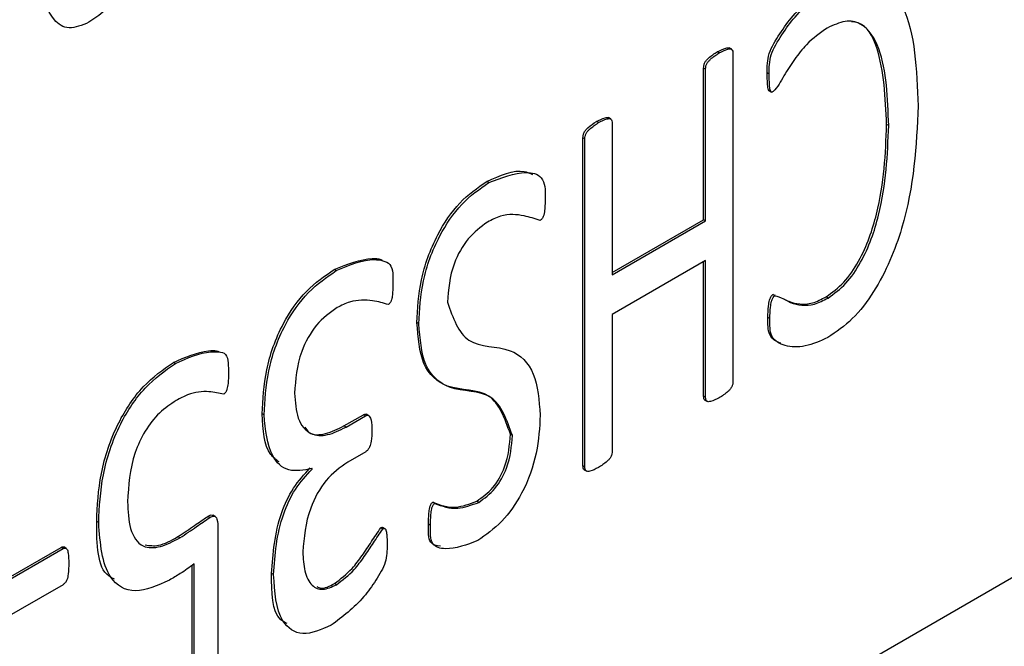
# Model space of a CAD drawing. Header units: inches. Extents: x 0 to 6721, y -3375 to 1330.
# Tile 13 of 196: x 453 to 464, y 919 to 926. Entities that reach past the tile are written whole.
import ezdxf

# ---------------------------------------------------------------- set-up
doc = ezdxf.new("R2010")
doc.units = ezdxf.units.IN
doc.header["$MEASUREMENT"] = 0

msp = doc.modelspace()

# ---------------------------------------------------------------- linework, layer by layer
at = {"color": 7, "linetype": 'Continuous', "lineweight": 25}
for p, q in [((395.299, 880.209), (511.971, 947.547)), ((460.719, 925.358), (460.698, 925.37)), ((460.852, 925.396), (460.826, 925.411)), ((460.865, 925.352), (460.865, 921.857)), ((460.553, 923.581), (460.553, 925.196)), ((460.574, 925.184), (460.553, 925.196)), ((460.574, 923.569), (460.574, 925.184)), ((461.251, 925.133), (461.23, 925.145)), ((461.251, 924.956), (461.278, 924.94)), ((459.564, 924.653), (459.538, 924.668)), ((459.432, 924.615), (459.411, 924.627)), ((459.577, 924.609), (459.577, 922.994)), ((462.526, 924.583), (462.504, 924.595)), ((459.267, 920.959), (459.267, 924.454)), ((459.288, 924.442), (459.267, 924.454)), ((459.288, 920.947), (459.288, 924.442)), ((458.262, 923.976), (458.241, 923.989)), ((459.577, 923.018), (460.553, 923.581)), ((460.574, 923.569), (460.553, 923.581)), ((459.577, 922.994), (460.574, 923.569)), ((460.574, 923.147), (459.577, 922.572)), ((460.553, 921.701), (460.553, 923.135)), ((460.574, 921.689), (460.574, 923.147)), ((456.637, 923.038), (456.616, 923.051)), ((461.291, 922.783), (461.316, 922.775)), ((461.312, 922.771), (461.291, 922.783)), ((461.879, 922.746), (461.858, 922.759)), ((459.577, 922.572), (459.577, 921.114)), ((461.26, 922.527), (461.239, 922.539)), ((457.518, 922.472), (457.497, 922.484)), ((454.922, 922.049), (454.901, 922.061)), ((460.574, 921.689), (460.553, 921.701)), ((460.566, 921.658), (460.593, 921.643)), ((455.868, 921.5), (455.847, 921.512)), ((456.719, 921.383), (456.927, 921.503)), ((456.741, 921.371), (456.948, 921.491)), ((456.948, 921.491), (456.927, 921.503)), ((456.984, 921.492), (456.957, 921.507)), ((456.741, 921.371), (456.719, 921.383)), ((458.514, 921.283), (458.493, 921.295)), ((456.951, 921.109), (456.759, 920.999)), ((459.288, 920.947), (459.267, 920.959)), ((456.38, 920.923), (456.371, 920.929)), ((456.38, 920.923), (456.38, 920.929)), ((459.281, 920.916), (459.307, 920.901)), ((457.687, 920.558), (457.666, 920.57)), ((458.156, 920.569), (458.135, 920.582)), ((454.105, 920.353), (454.084, 920.365)), ((455.288, 920.408), (455.267, 920.42)), ((455.351, 920.417), (455.324, 920.432)), ((457.641, 920.323), (457.62, 920.335)), ((455.376, 920.282), (455.376, 918.799)), ((457.132, 920.285), (457.111, 920.297)), ((457.159, 920.287), (457.133, 920.303)), ((454.971, 920.192), (454.95, 920.204)), ((452.997, 919.681), (453.704, 920.089)), ((453.018, 919.669), (453.725, 920.077)), ((453.725, 920.077), (453.704, 920.089)), ((453.759, 920.079), (453.733, 920.094)), ((455.122, 918.892), (455.122, 919.913)), ((455.101, 918.904), (455.101, 919.898)), ((455.969, 919.8), (455.948, 919.812)), ((456.639, 919.692), (456.618, 919.704)), ((453.725, 919.692), (453.018, 919.284))]:
    msp.add_line(p, q, dxfattribs=at)
for points, knots in [([(454.618, 927.246), (454.606, 926.977), (454.587, 926.572), (454.366, 926.05), (454.171, 925.797), (454.058, 925.721), (454.001, 925.684)], [0, 0, 0, 0, 0.500079, 0.749522, 0.874689, 1, 1, 1, 1]), ([(454.001, 925.684), (453.927, 925.653), (453.778, 925.591), (453.571, 925.737), (453.422, 926.228), (453.413, 926.734), (453.407, 927.071)], [0, 0, 0, 0, 0.124147, 0.248678, 0.498441, 1, 1, 1, 1]), ([(461.911, 926.074), (461.996, 926.114), (462.166, 926.195), (462.468, 926.169), (462.799, 925.758), (462.824, 925.179), (462.84, 924.793)], [0, 0, 0, 0, 0.125343, 0.250608, 0.499849, 1, 1, 1, 1]), ([(461.23, 925.145), (461.23, 925.213), (461.231, 925.349), (461.365, 925.566), (461.564, 925.844), (461.756, 925.986), (461.89, 926.086)], [0, 0, 0, 0, 0.186632, 0.373448, 0.561249, 1, 1, 1, 1]), ([(461.251, 925.133), (461.252, 925.201), (461.252, 925.337), (461.386, 925.554), (461.585, 925.831), (461.777, 925.974), (461.911, 926.074)], [0, 0, 0, 0, 0.186632, 0.373448, 0.561249, 1, 1, 1, 1]), ([(462.526, 924.583), (462.515, 924.876), (462.5, 925.315), (462.284, 925.667), (462.065, 925.714), (461.936, 925.653), (461.871, 925.623)], [0, 0, 0, 0, 0.500631, 0.749868, 0.87489, 1, 1, 1, 1]), ([(462.504, 924.595), (462.491, 924.881), (462.472, 925.31), (462.288, 925.672), (462.153, 925.687), (462.128, 925.69)], [0, 0, 0, 0, 0.621456, 0.930845, 1, 1, 1, 1]), ([(461.871, 925.623), (461.795, 925.57), (461.669, 925.482), (461.52, 925.289), (461.424, 925.146), (461.36, 925.022), (461.317, 924.971), (461.295, 924.945)], [0, 0, 0, 0, 0.3391511, 0.5600256, 0.7809389, 0.8914997, 1, 1, 1, 1]), ([(460.553, 925.196), (460.553, 925.205), (460.554, 925.224), (460.564, 925.255), (460.584, 925.282), (460.628, 925.324), (460.667, 925.35), (460.698, 925.37)], [0, 0, 0, 0, 0.125334, 0.250147, 0.375125, 0.500546, 1, 1, 1, 1]), ([(460.698, 925.37), (460.729, 925.385), (460.768, 925.404), (460.812, 925.415), (460.823, 925.411), (460.828, 925.409)], [0, 0, 0, 0, 0.687328, 0.860027, 1, 1, 1, 1]), ([(460.719, 925.358), (460.751, 925.373), (460.79, 925.392), (460.834, 925.403), (460.854, 925.398), (460.864, 925.378), (460.865, 925.361), (460.865, 925.352)], [0, 0, 0, 0, 0.499438, 0.624927, 0.749866, 0.874592, 1, 1, 1, 1]), ([(460.574, 925.184), (460.575, 925.193), (460.575, 925.211), (460.585, 925.243), (460.605, 925.27), (460.649, 925.312), (460.688, 925.337), (460.719, 925.358)], [0, 0, 0, 0, 0.125334, 0.250147, 0.375125, 0.500546, 1, 1, 1, 1]), ([(461.254, 924.955), (461.253, 924.955), (461.246, 924.957), (461.238, 924.985), (461.231, 925.047), (461.231, 925.106), (461.23, 925.145)], [0, 0, 0, 0, 0.01577, 0.155422, 0.436869, 1, 1, 1, 1]), ([(461.295, 924.945), (461.291, 924.943), (461.282, 924.938), (461.269, 924.944), (461.258, 924.971), (461.253, 925.036), (461.252, 925.094), (461.251, 925.133)], [0, 0, 0, 0, 0.0623714, 0.125124, 0.2492591, 0.4994357, 1, 1, 1, 1]), ([(462.84, 924.793), (462.82, 924.368), (462.789, 923.732), (462.45, 922.909), (462.144, 922.507), (461.966, 922.385), (461.877, 922.324)], [0, 0, 0, 0, 0.500012, 0.749522, 0.874763, 1, 1, 1, 1]), ([(459.411, 924.627), (459.442, 924.642), (459.48, 924.661), (459.525, 924.673), (459.535, 924.668), (459.54, 924.666)], [0, 0, 0, 0, 0.690899, 0.86456, 1, 1, 1, 1]), ([(459.432, 924.615), (459.463, 924.63), (459.502, 924.65), (459.547, 924.66), (459.566, 924.655), (459.577, 924.635), (459.577, 924.617), (459.577, 924.609)], [0, 0, 0, 0, 0.499371, 0.624891, 0.749925, 0.874588, 1, 1, 1, 1]), ([(459.267, 924.454), (459.267, 924.463), (459.268, 924.481), (459.278, 924.512), (459.297, 924.54), (459.342, 924.582), (459.38, 924.607), (459.411, 924.627)], [0, 0, 0, 0, 0.125121, 0.250372, 0.37519, 0.500615, 1, 1, 1, 1]), ([(459.288, 924.442), (459.288, 924.451), (459.289, 924.469), (459.3, 924.5), (459.319, 924.527), (459.363, 924.569), (459.402, 924.595), (459.432, 924.615)], [0, 0, 0, 0, 0.125121, 0.250372, 0.37519, 0.500615, 1, 1, 1, 1]), ([(461.858, 922.759), (461.923, 922.806), (462.054, 922.9), (462.265, 923.215), (462.473, 923.82), (462.492, 924.285), (462.504, 924.595)], [0, 0, 0, 0, 0.124761, 0.249813, 0.499437, 1, 1, 1, 1]), ([(461.879, 922.746), (461.944, 922.793), (462.075, 922.888), (462.287, 923.203), (462.494, 923.807), (462.513, 924.272), (462.526, 924.583)], [0, 0, 0, 0, 0.124761, 0.249813, 0.499437, 1, 1, 1, 1]), ([(458.241, 923.989), (458.384, 924.053), (458.567, 924.135), (458.7, 924.076), (458.729, 924.063)], [0, 0, 0, 0, 0.781525, 1, 1, 1, 1]), ([(458.262, 923.976), (458.398, 924.028), (458.602, 924.107), (458.816, 924.066), (458.865, 923.938), (458.865, 923.858), (458.865, 923.818)], [0, 0, 0, 0, 0.498381, 0.749119, 0.874081, 1, 1, 1, 1]), ([(457.497, 922.484), (457.505, 922.633), (457.52, 922.931), (457.683, 923.392), (457.945, 923.782), (458.142, 923.92), (458.241, 923.989)], [0, 0, 0, 0, 0.280785, 0.56048, 0.780148, 1, 1, 1, 1]), ([(457.518, 922.472), (457.526, 922.621), (457.542, 922.919), (457.704, 923.38), (457.967, 923.769), (458.164, 923.907), (458.262, 923.976)], [0, 0, 0, 0, 0.280785, 0.56048, 0.780148, 1, 1, 1, 1]), ([(458.865, 923.818), (458.864, 923.778), (458.863, 923.717), (458.854, 923.642), (458.839, 923.602), (458.824, 923.582), (458.815, 923.576), (458.811, 923.573)], [0, 0, 0, 0, 0.50039, 0.750395, 0.874858, 0.93748, 1, 1, 1, 1]), ([(458.811, 923.573), (458.754, 923.591), (458.661, 923.621), (458.52, 923.64), (458.389, 923.628), (458.295, 923.579), (458.249, 923.555)], [0, 0, 0, 0, 0.338344, 0.559115, 0.779479, 1, 1, 1, 1]), ([(458.249, 923.555), (458.177, 923.502), (458.034, 923.397), (457.849, 923.06), (457.833, 922.837), (457.823, 922.701)], [0, 0, 0, 0, 0.280026, 0.560154, 1, 1, 1, 1]), ([(456.616, 923.051), (456.755, 923.106), (456.929, 923.175), (457.091, 923.168), (457.121, 923.151), (457.125, 923.148)], [0, 0, 0, 0, 0.770631, 0.965004, 1, 1, 1, 1]), ([(456.637, 923.038), (456.779, 923.098), (456.956, 923.172), (457.134, 923.147), (457.246, 923.103), (457.243, 922.971), (457.24, 922.883)], [0, 0, 0, 0, 0.499408, 0.625371, 0.750518, 1, 1, 1, 1]), ([(455.847, 921.512), (455.855, 921.665), (455.871, 921.971), (456.035, 922.448), (456.312, 922.843), (456.515, 922.981), (456.616, 923.051)], [0, 0, 0, 0, 0.280868, 0.560404, 0.77996, 1, 1, 1, 1]), ([(455.868, 921.5), (455.876, 921.653), (455.892, 921.959), (456.056, 922.435), (456.333, 922.83), (456.536, 922.969), (456.637, 923.038)], [0, 0, 0, 0, 0.280868, 0.560404, 0.77996, 1, 1, 1, 1]), ([(457.24, 922.883), (457.24, 922.849), (457.239, 922.798), (457.231, 922.736), (457.215, 922.696), (457.201, 922.683), (457.194, 922.676)], [0, 0, 0, 0, 0.499839, 0.75054, 0.875141, 1, 1, 1, 1]), ([(461.239, 922.539), (461.239, 922.579), (461.239, 922.638), (461.253, 922.713), (461.264, 922.752), (461.278, 922.774), (461.287, 922.78), (461.291, 922.783)], [0, 0, 0, 0, 0.500273, 0.750124, 0.874904, 0.93746, 1, 1, 1, 1]), ([(461.26, 922.527), (461.26, 922.567), (461.261, 922.626), (461.274, 922.701), (461.286, 922.74), (461.299, 922.762), (461.308, 922.768), (461.312, 922.771)], [0, 0, 0, 0, 0.500273, 0.750124, 0.874904, 0.93746, 1, 1, 1, 1]), ([(461.312, 922.771), (461.342, 922.762), (461.401, 922.745), (461.486, 922.69), (461.598, 922.666), (461.732, 922.669), (461.83, 922.721), (461.879, 922.746)], [0, 0, 0, 0, 0.16771, 0.338346, 0.559073, 0.779504, 1, 1, 1, 1]), ([(461.415, 922.734), (461.43, 922.726), (461.479, 922.699), (461.576, 922.678), (461.711, 922.682), (461.809, 922.733), (461.858, 922.759)], [0, 0, 0, 0, 0.1226741, 0.4153489, 0.7076318, 1, 1, 1, 1]), ([(456.646, 922.644), (456.569, 922.589), (456.416, 922.479), (456.219, 922.116), (456.203, 921.878), (456.193, 921.732)], [0, 0, 0, 0, 0.279767, 0.559427, 1, 1, 1, 1]), ([(457.194, 922.676), (457.139, 922.692), (457.047, 922.719), (456.908, 922.726), (456.781, 922.713), (456.691, 922.667), (456.646, 922.644)], [0, 0, 0, 0, 0.33923, 0.559691, 0.779838, 1, 1, 1, 1]), ([(457.823, 922.701), (457.88, 922.536), (457.998, 922.198), (458.488, 922.255), (458.775, 921.97), (458.799, 921.656), (458.811, 921.499)], [0, 0, 0, 0, 0.2735789, 0.5573598, 0.7783826, 1, 1, 1, 1]), ([(461.376, 922.264), (461.357, 922.271), (461.31, 922.289), (461.236, 922.361), (461.238, 922.471), (461.239, 922.539)], [0, 0, 0, 0, 0.217138, 0.52152, 1, 1, 1, 1]), ([(458.493, 921.295), (458.435, 921.46), (458.316, 921.796), (457.829, 921.742), (457.533, 922.013), (457.509, 922.327), (457.497, 922.484)], [0, 0, 0, 0, 0.273727, 0.557536, 0.778436, 1, 1, 1, 1]), ([(458.514, 921.283), (458.456, 921.448), (458.337, 921.784), (457.85, 921.73), (457.554, 922.001), (457.53, 922.315), (457.518, 922.472)], [0, 0, 0, 0, 0.273727, 0.557536, 0.778436, 1, 1, 1, 1]), ([(461.877, 922.324), (461.796, 922.288), (461.633, 922.216), (461.453, 922.224), (461.338, 922.272), (461.257, 922.348), (461.259, 922.459), (461.26, 922.527)], [0, 0, 0, 0, 0.279834, 0.559769, 0.683384, 0.806486, 1, 1, 1, 1]), ([(454.901, 922.061), (455.028, 922.115), (455.188, 922.183), (455.345, 922.191), (455.377, 922.179), (455.385, 922.176)], [0, 0, 0, 0, 0.753057, 0.942745, 1, 1, 1, 1]), ([(454.922, 922.049), (455.052, 922.106), (455.214, 922.179), (455.382, 922.173), (455.469, 922.161), (455.488, 922.055), (455.487, 921.981), (455.487, 921.945)], [0, 0, 0, 0, 0.499164, 0.624898, 0.74975, 0.874337, 1, 1, 1, 1]), ([(454.084, 920.365), (454.091, 920.532), (454.107, 920.866), (454.276, 921.384), (454.568, 921.827), (454.79, 921.983), (454.901, 922.061)], [0, 0, 0, 0, 0.280971, 0.560643, 0.780215, 1, 1, 1, 1]), ([(454.105, 920.353), (454.113, 920.52), (454.128, 920.853), (454.297, 921.372), (454.589, 921.815), (454.811, 921.971), (454.922, 922.049)], [0, 0, 0, 0, 0.280971, 0.560643, 0.780215, 1, 1, 1, 1]), ([(455.487, 921.945), (455.488, 921.909), (455.488, 921.855), (455.476, 921.785), (455.463, 921.749), (455.45, 921.73), (455.442, 921.725), (455.438, 921.722)], [0, 0, 0, 0, 0.500382, 0.74985, 0.874871, 0.937417, 1, 1, 1, 1]), ([(460.865, 921.857), (460.865, 921.848), (460.864, 921.83), (460.854, 921.798), (460.834, 921.771), (460.79, 921.728), (460.751, 921.703), (460.719, 921.683)], [0, 0, 0, 0, 0.125214, 0.25012, 0.375034, 0.500364, 1, 1, 1, 1]), ([(455.438, 921.722), (455.387, 921.733), (455.302, 921.752), (455.171, 921.748), (455.053, 921.72), (454.972, 921.676), (454.931, 921.654)], [0, 0, 0, 0, 0.339025, 0.559414, 0.779631, 1, 1, 1, 1]), ([(456.193, 921.732), (456.199, 921.638), (456.212, 921.45), (456.344, 921.285), (456.541, 921.272), (456.674, 921.338), (456.741, 921.371)], [0, 0, 0, 0, 0.280485, 0.559498, 0.77946, 1, 1, 1, 1]), ([(460.569, 921.657), (460.568, 921.658), (460.561, 921.659), (460.554, 921.676), (460.554, 921.693), (460.553, 921.701)], [0, 0, 0, 0, 0.074351, 0.5365912, 1, 1, 1, 1]), ([(454.931, 921.654), (454.871, 921.614), (454.75, 921.535), (454.591, 921.332), (454.438, 920.992), (454.423, 920.747), (454.413, 920.576)], [0, 0, 0, 0, 0.187235, 0.373904, 0.560946, 1, 1, 1, 1]), ([(460.719, 921.683), (460.688, 921.667), (460.649, 921.647), (460.606, 921.64), (460.586, 921.644), (460.575, 921.663), (460.575, 921.68), (460.574, 921.689)], [0, 0, 0, 0, 0.499703, 0.62499, 0.749855, 0.87477, 1, 1, 1, 1]), ([(456.028, 921.001), (455.996, 921.024), (455.868, 921.118), (455.856, 921.343), (455.847, 921.512)], [0, 0, 0, 0, 0.248653, 1, 1, 1, 1]), ([(456.38, 920.929), (456.292, 920.913), (456.115, 920.879), (455.909, 921.082), (455.883, 921.341), (455.868, 921.5)], [0, 0, 0, 0, 0.279124, 0.559833, 1, 1, 1, 1]), ([(456.927, 921.503), (456.936, 921.507), (456.949, 921.512), (456.956, 921.506), (456.959, 921.504)], [0, 0, 0, 0, 0.691819, 1, 1, 1, 1]), ([(456.948, 921.491), (456.957, 921.494), (456.974, 921.5), (456.996, 921.483), (457.016, 921.43), (457.018, 921.373), (457.018, 921.334)], [0, 0, 0, 0, 0.124438, 0.249372, 0.499403, 1, 1, 1, 1]), ([(458.811, 921.499), (458.804, 921.367), (458.79, 921.102), (458.646, 920.689), (458.408, 920.346), (458.233, 920.223), (458.145, 920.161)], [0, 0, 0, 0, 0.280835, 0.560434, 0.780029, 1, 1, 1, 1]), ([(456.301, 921.372), (456.316, 921.35), (456.363, 921.281), (456.522, 921.289), (456.654, 921.352), (456.719, 921.383)], [0, 0, 0, 0, 0.180025, 0.589475, 1, 1, 1, 1]), ([(457.018, 921.334), (457.018, 921.297), (457.017, 921.241), (456.998, 921.168), (456.975, 921.127), (456.959, 921.115), (456.951, 921.109)], [0, 0, 0, 0, 0.500808, 0.750387, 0.875361, 1, 1, 1, 1]), ([(458.135, 920.582), (458.195, 920.625), (458.315, 920.711), (458.471, 920.994), (458.484, 921.181), (458.493, 921.295)], [0, 0, 0, 0, 0.279761, 0.559669, 1, 1, 1, 1]), ([(458.156, 920.569), (458.216, 920.613), (458.336, 920.699), (458.492, 920.982), (458.506, 921.169), (458.514, 921.283)], [0, 0, 0, 0, 0.279761, 0.559669, 1, 1, 1, 1]), ([(459.577, 921.114), (459.577, 921.105), (459.577, 921.086), (459.566, 921.055), (459.547, 921.028), (459.502, 920.985), (459.463, 920.96), (459.432, 920.94)], [0, 0, 0, 0, 0.125303, 0.25007, 0.375026, 0.500415, 1, 1, 1, 1]), ([(456.759, 920.999), (456.679, 920.941), (456.518, 920.825), (456.312, 920.444), (456.293, 920.194), (456.281, 920.041)], [0, 0, 0, 0, 0.279904, 0.559686, 1, 1, 1, 1]), ([(459.284, 920.916), (459.283, 920.916), (459.275, 920.918), (459.268, 920.933), (459.267, 920.95), (459.267, 920.959)], [0, 0, 0, 0, 0.089346, 0.545266, 1, 1, 1, 1]), ([(455.948, 919.812), (455.963, 920.024), (455.983, 920.319), (456.17, 920.73), (456.296, 920.867), (456.359, 920.936)], [0, 0, 0, 0, 0.559266, 0.780293, 1, 1, 1, 1]), ([(455.969, 919.8), (455.984, 920.011), (456.004, 920.306), (456.191, 920.717), (456.317, 920.855), (456.38, 920.923)], [0, 0, 0, 0, 0.559266, 0.780293, 1, 1, 1, 1]), ([(459.432, 920.94), (459.401, 920.924), (459.363, 920.904), (459.319, 920.897), (459.3, 920.902), (459.289, 920.921), (459.288, 920.938), (459.288, 920.947)], [0, 0, 0, 0, 0.499617, 0.624911, 0.749646, 0.874986, 1, 1, 1, 1]), ([(454.413, 920.576), (454.417, 920.476), (454.425, 920.276), (454.549, 920.08), (454.762, 920.082), (454.901, 920.155), (454.971, 920.192)], [0, 0, 0, 0, 0.2811556, 0.5593574, 0.7790085, 1, 1, 1, 1]), ([(457.62, 920.335), (457.621, 920.374), (457.622, 920.432), (457.629, 920.502), (457.641, 920.54), (457.653, 920.56), (457.662, 920.567), (457.666, 920.57)], [0, 0, 0, 0, 0.5002877, 0.7503152, 0.8748497, 0.9376045, 1, 1, 1, 1]), ([(457.641, 920.323), (457.642, 920.362), (457.644, 920.419), (457.65, 920.49), (457.662, 920.528), (457.675, 920.548), (457.683, 920.555), (457.687, 920.558)], [0, 0, 0, 0, 0.5002877, 0.7503152, 0.8748497, 0.9376045, 1, 1, 1, 1]), ([(457.666, 920.57), (457.743, 920.541), (457.882, 920.488), (458.058, 920.553), (458.135, 920.582)], [0, 0, 0, 0, 0.561222, 1, 1, 1, 1]), ([(457.687, 920.558), (457.765, 920.529), (457.903, 920.476), (458.079, 920.541), (458.156, 920.569)], [0, 0, 0, 0, 0.561222, 1, 1, 1, 1]), ([(455.267, 920.42), (455.285, 920.429), (455.308, 920.441), (455.323, 920.431), (455.326, 920.429)], [0, 0, 0, 0, 0.777392, 1, 1, 1, 1]), ([(454.274, 919.75), (454.253, 919.761), (454.087, 919.841), (454.085, 920.121), (454.084, 920.365)], [0, 0, 0, 0, 0.129631, 1, 1, 1, 1]), ([(454.858, 919.741), (454.732, 919.683), (454.481, 919.569), (454.148, 919.774), (454.121, 920.133), (454.105, 920.353)], [0, 0, 0, 0, 0.280422, 0.55975, 1, 1, 1, 1]), ([(454.95, 920.204), (455.009, 920.243), (455.115, 920.314), (455.221, 920.388), (455.267, 920.42)], [0, 0, 0, 0, 0.560023, 1, 1, 1, 1]), ([(454.971, 920.192), (455.03, 920.231), (455.136, 920.301), (455.242, 920.376), (455.288, 920.408)], [0, 0, 0, 0, 0.560023, 1, 1, 1, 1]), ([(455.288, 920.408), (455.305, 920.416), (455.331, 920.428), (455.357, 920.414), (455.375, 920.37), (455.376, 920.321), (455.376, 920.282)], [0, 0, 0, 0, 0.2492156, 0.3755221, 0.5006124, 1, 1, 1, 1]), ([(457.748, 920.101), (457.707, 920.108), (457.613, 920.125), (457.618, 920.259), (457.62, 920.335)], [0, 0, 0, 0, 0.4322996, 1, 1, 1, 1]), ([(456.618, 919.704), (456.683, 919.753), (456.789, 919.834), (456.915, 920.003), (457.012, 920.15), (457.078, 920.248), (457.111, 920.297)], [0, 0, 0, 0, 0.338594, 0.559721, 0.780911, 1, 1, 1, 1]), ([(456.639, 919.692), (456.704, 919.741), (456.811, 919.822), (456.937, 919.99), (457.034, 920.138), (457.099, 920.236), (457.132, 920.285)], [0, 0, 0, 0, 0.338594, 0.559721, 0.780911, 1, 1, 1, 1]), ([(457.111, 920.297), (457.114, 920.299), (457.122, 920.303), (457.131, 920.304), (457.134, 920.301), (457.135, 920.301)], [0, 0, 0, 0, 0.443575, 0.886031, 1, 1, 1, 1]), ([(457.132, 920.285), (457.136, 920.287), (457.144, 920.291), (457.155, 920.291), (457.162, 920.285), (457.171, 920.264), (457.179, 920.209), (457.179, 920.154), (457.179, 920.118)], [0, 0, 0, 0, 0.06253, 0.124902, 0.187586, 0.250119, 0.499876, 1, 1, 1, 1]), ([(458.145, 920.161), (458.028, 920.117), (457.853, 920.051), (457.638, 920.102), (457.64, 920.249), (457.641, 920.323)], [0, 0, 0, 0, 0.499763, 0.749966, 1, 1, 1, 1]), ([(454.6, 920.116), (454.646, 920.109), (454.752, 920.094), (454.879, 920.164), (454.95, 920.204)], [0, 0, 0, 0, 0.435113, 1, 1, 1, 1]), ([(457.179, 920.118), (457.178, 920.056), (457.178, 919.933), (457.059, 919.735), (456.878, 919.481), (456.704, 919.35), (456.582, 919.259)], [0, 0, 0, 0, 0.186733, 0.372997, 0.560849, 1, 1, 1, 1]), ([(453.704, 920.089), (453.713, 920.093), (453.725, 920.098), (453.732, 920.092), (453.734, 920.09)], [0, 0, 0, 0, 0.716601, 1, 1, 1, 1]), ([(453.725, 920.077), (453.734, 920.08), (453.75, 920.086), (453.772, 920.068), (453.784, 920.011), (453.785, 919.956), (453.786, 919.919)], [0, 0, 0, 0, 0.126288, 0.248821, 0.50037, 1, 1, 1, 1]), ([(456.281, 920.041), (456.285, 919.971), (456.293, 919.83), (456.362, 919.679), (456.49, 919.623), (456.59, 919.669), (456.639, 919.692)], [0, 0, 0, 0, 0.281002, 0.561009, 0.780595, 1, 1, 1, 1]), ([(453.786, 919.919), (453.785, 919.882), (453.784, 919.826), (453.772, 919.754), (453.75, 919.711), (453.733, 919.699), (453.725, 919.692)], [0, 0, 0, 0, 0.499634, 0.750998, 0.873692, 1, 1, 1, 1]), ([(455.122, 919.913), (455.073, 919.877), (454.985, 919.813), (454.897, 919.763), (454.858, 919.741)], [0, 0, 0, 0, 0.559691, 1, 1, 1, 1]), ([(456.115, 919.277), (456.091, 919.289), (455.949, 919.366), (455.948, 919.609), (455.948, 919.812)], [0, 0, 0, 0, 0.166077, 1, 1, 1, 1]), ([(456.582, 919.259), (456.476, 919.213), (456.266, 919.121), (456, 919.314), (455.981, 919.615), (455.969, 919.8)], [0, 0, 0, 0, 0.279895, 0.559272, 1, 1, 1, 1]), ([(456.432, 919.671), (456.446, 919.664), (456.496, 919.639), (456.566, 919.677), (456.618, 919.704)], [0, 0, 0, 0, 0.267332, 1, 1, 1, 1])]:
    msp.add_open_spline(points, degree=3, knots=knots, dxfattribs=at)

doc.saveas('drawing.dxf')
